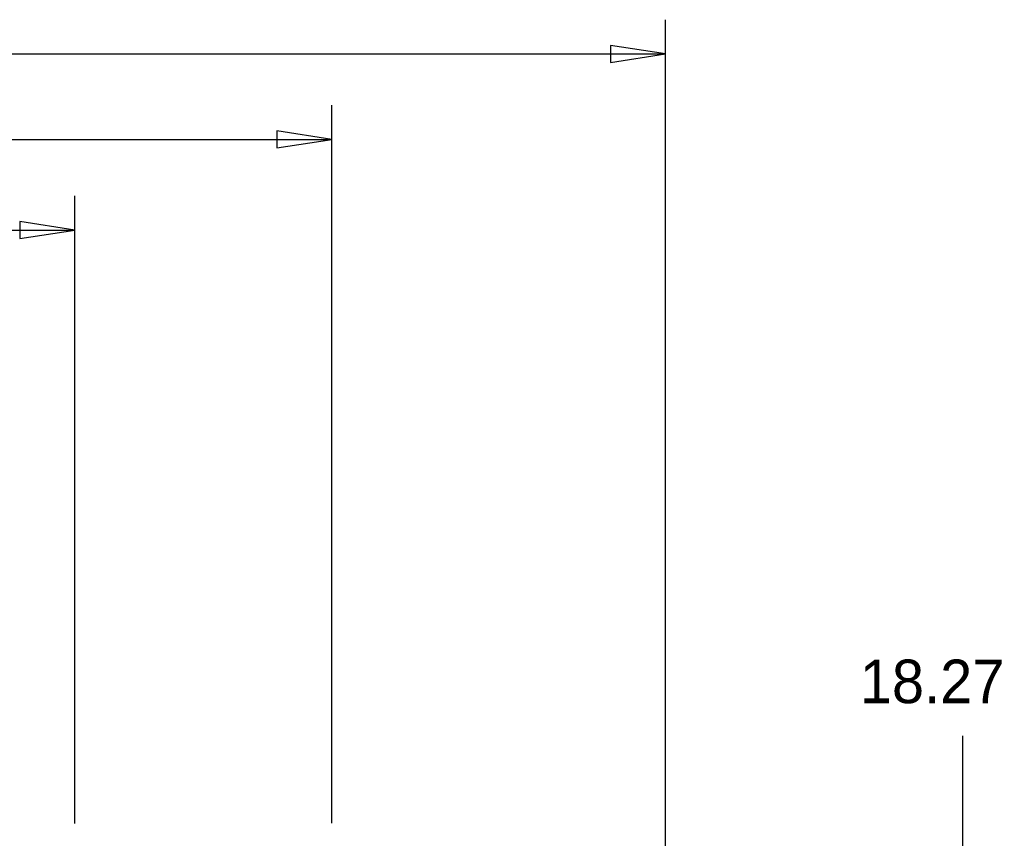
# Model space of a CAD drawing. Extents: x -37 to 189, y -69 to 158.
# Tile 11 of 11: x 97 to 169, y 98 to 158. Entities that reach past the tile are written whole.
import ezdxf

# ---------------------------------------------------------------- set-up
doc = ezdxf.new("R2010")
doc.units = 0
doc.layers.add('BG_DIMENSION', color=30, linetype='CONTINUOUS')

msp = doc.modelspace()

# ---------------------------------------------------------------- linework, layer by layer
at = {"layer": 'BG_DIMENSION'}
for points in [[(144.100017, 96.999984), (144.100017, 158.074995)], [(140.100025, 154.950008), (144.100017, 155.575), (140.100025, 156.199992), (140.100025, 154.950008)], [(0, 155.575), (144.100017, 155.575)], [(119.775097, 99.519486), (119.775097, 151.851995)], [(115.775105, 148.727008), (119.775097, 149.352), (115.775105, 149.976992), (115.775105, 148.727008)], [(0, 149.352), (119.775097, 149.352)], [(101.054002, 99.499979), (101.054002, 145.247995)], [(97.05401, 142.123008), (101.054002, 142.748), (97.05401, 143.372992), (97.05401, 142.123008)], [(0, 142.748), (101.054002, 142.748)], [(165.735, 105.88625), (165.735, 94.999988)]]:
    msp.add_lwpolyline(points, dxfattribs=at)

# ---------------------------------------------------------------- texts
at = {"layer": 'BG_DIMENSION', "width": 0.992}
msp.add_text('18.27', height=3.175, dxfattribs=at).set_placement((158.2547, 108.2675))

doc.saveas('drawing.dxf')
